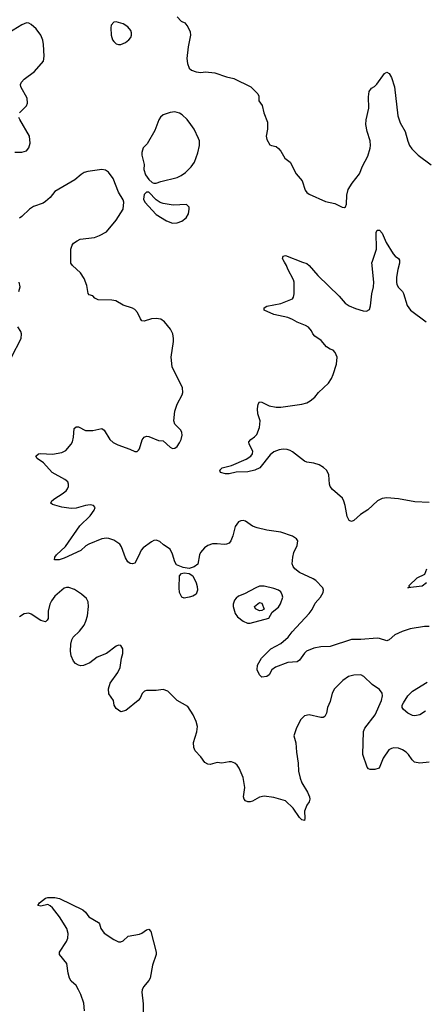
# Model space of a CAD drawing. Header units: inches. Extents: x 1449094 to 1618372, y 389908 to 534307.
# Tile 168 of 256: x 1523532 to 1526978, y 413686 to 422061. Entities that reach past the tile are written whole.
import ezdxf

# ---------------------------------------------------------------- set-up
doc = ezdxf.new("R2010")
doc.units = ezdxf.units.IN
doc.header["$MEASUREMENT"] = 0
doc.layers.add('B5421', color=7, linetype='Continuous')
doc.layers.add('B5422', color=7, linetype='Continuous')

msp = doc.modelspace()

# ---------------------------------------------------------------- linework, layer by layer
at = {"layer": 'B5421', "color": 5}
for points, elevation in [([(1527010, 416899.7), (1526970, 416900.5), (1526850, 416880.8), (1526781.9, 416858.1), (1526719.3, 416830), (1526670, 416785.6), (1526650, 416777.6), (1526590, 416798.7), (1526570, 416801.3), (1526430, 416788.4), (1526350, 416789.7), (1526170, 416731), (1526090, 416726.3), (1526030, 416715.6), (1525967.7, 416690), (1525950, 416674.5), (1525910, 416614.5), (1525890, 416600.7), (1525810, 416594), (1525704.9, 416555.1), (1525674.8, 416530), (1525650, 416488.7), (1525630, 416475.3), (1525590, 416468), (1525569.1, 416489.1), (1525549, 416530), (1525553.2, 416570), (1525586.6, 416630), (1525666, 416710), (1525750, 416754.9), (1525811.2, 416808.8), (1525845.4, 416854.6), (1525992.4, 417010), (1526015.4, 417044.6), (1526041.6, 417098.4), (1526088, 417150), (1526109.6, 417190), (1526112.3, 417210), (1526107, 417230), (1526046.6, 417290), (1526025.7, 417305.7), (1525910, 417358.9), (1525869.6, 417390), (1525855.1, 417410), (1525846.8, 417433.2), (1525852.7, 417490), (1525861.2, 417530), (1525889, 417590), (1525895.3, 417630), (1525884.7, 417644.7), (1525849.4, 417669.4), (1525750, 417702.9), (1525630, 417719.5), (1525550, 417739.3), (1525510, 417753.2), (1525450, 417796), (1525430, 417802.7), (1525410, 417799.3), (1525390, 417789.2), (1525362, 417750), (1525342, 417670), (1525324.9, 417630), (1525310.3, 417609.7), (1525290, 417599.5), (1525270, 417597), (1525210, 417604.5), (1525170, 417602.9), (1525130, 417589.6), (1525103, 417570), (1525068.5, 417530), (1525059.5, 417510), (1525045.3, 417430), (1525013.7, 417406.3), (1524970, 417393.8), (1524920.7, 417400.7), (1524863.9, 417423.9), (1524849, 417449), (1524830, 417516), (1524810, 417558.4), (1524754.7, 417594.7), (1524723, 417623), (1524690, 417633.6), (1524670, 417631.6), (1524650, 417620.7), (1524579.3, 417570), (1524563.1, 417550), (1524541.8, 417498.2), (1524510, 417439), (1524490, 417432.3), (1524470, 417435.1), (1524449.6, 417450), (1524430, 417485.2), (1524397.4, 417577.4), (1524381.3, 417601.3), (1524330, 417635.6), (1524290, 417649.7), (1524270, 417652), (1524230, 417646.4), (1524119.3, 417600.7), (1524094.4, 417585.6), (1524050, 417547.8), (1523910, 417482.6), (1523866.3, 417466.3), (1523827.6, 417467.6), (1523829.5, 417490), (1523844.5, 417510), (1523919.3, 417580.7), (1524042.9, 417757.1), (1524130, 417840.7), (1524163.7, 417890), (1524172, 417912), (1524158, 417930), (1524130, 417935.1), (1524090, 417929.6), (1524012.5, 417907.5), (1523970, 417903.7), (1523890, 417916.2), (1523810, 417939), (1523795.3, 417950), (1523805.2, 417970), (1523829.3, 417990), (1523892.5, 418027.5), (1523924.9, 418055.1), (1523938, 418070), (1523946.6, 418090), (1523946.6, 418110), (1523939.3, 418130), (1523916, 418150), (1523807.6, 418210), (1523732.7, 418292.7), (1523679, 418330), (1523668.7, 418350), (1523692, 418368), (1523707.8, 418372.2), (1523810, 418366.7), (1523890, 418380.3), (1523923.1, 418396.9), (1523969.6, 418450), (1523979.6, 418470), (1523989.6, 418510), (1523994.5, 418585.5), (1524010, 418599.3), (1524030, 418599.3), (1524090, 418568.4), (1524151.7, 418568.3), (1524230, 418582.8), (1524250, 418571), (1524297.3, 418490), (1524325.1, 418465.1), (1524363.9, 418443.9), (1524468, 418408), (1524510, 418387.7), (1524530, 418387.7), (1524541.5, 418398.5), (1524550, 418412), (1524572.5, 418487.5), (1524589.5, 418510.5), (1524610, 418518.8), (1524630, 418514.8), (1524710, 418482.8), (1524750, 418478.8), (1524810, 418425.5), (1524830, 418413.4), (1524850, 418416.3), (1524870, 418430.8), (1524890, 418461), (1524904.5, 418490), (1524911.8, 418528.2), (1524909.4, 418550), (1524900.9, 418570), (1524850, 418622), (1524841.2, 418650), (1524850, 418732), (1524869.6, 418790.4), (1524912, 418870), (1524916.2, 418890), (1524914, 418930), (1524826, 419110), (1524818, 419190), (1524837.2, 419322.8), (1524838.4, 419350), (1524831.6, 419390), (1524811.8, 419430), (1524760.7, 419490), (1524730, 419513.6), (1524690, 419520.5), (1524650, 419515.6), (1524590, 419496), (1524570, 419499), (1524557, 419517), (1524531.7, 419571.7), (1524510, 419595.3), (1524490, 419609), (1524410, 419633.2), (1524348, 419670), (1524315.3, 419675.3), (1524199, 419679), (1524170, 419694), (1524151.8, 419711.8), (1524122, 419722), (1524112.7, 419732.7), (1524101, 419801), (1524079.3, 419859.3), (1524047.6, 419907.6), (1523979, 419970), (1523965.2, 419990), (1523965.3, 420000)], 660), ([(1527010, 417955.1), (1526890, 417959.5), (1526750, 417986.6), (1526650, 417995.1), (1526610, 417989.2), (1526570.5, 417969.5), (1526488.4, 417891.6), (1526427.6, 417852.4), (1526370, 417802.7), (1526350, 417793.2), (1526330, 417802.7), (1526314.5, 417834.5), (1526297.4, 417930), (1526286.6, 417966.6), (1526272.9, 417992.9), (1526190, 418066), (1526169.4, 418090), (1526162.9, 418110), (1526158.3, 418190), (1526150.8, 418210.8), (1526136.9, 418230), (1526113.2, 418253.2), (1526074.9, 418274.9), (1526031.9, 418288.1), (1525970, 418298.3), (1525950, 418306.6), (1525850, 418385.1), (1525830, 418397.2), (1525804.8, 418404.8), (1525770, 418408), (1525736, 418404), (1525690, 418385.7), (1525660.6, 418359.4), (1525570.6, 418250), (1525530, 418229.4), (1525470, 418215.3), (1525370, 418214), (1525310, 418197.4), (1525278.9, 418198.9), (1525238, 418210), (1525233.2, 418230), (1525252.7, 418250), (1525330.9, 418269.1), (1525456.1, 418323.9), (1525494.7, 418350), (1525509.7, 418370), (1525512.6, 418392.6), (1525480.9, 418450), (1525479.3, 418470), (1525494, 418490), (1525527.6, 418512.4), (1525545.8, 418534.2), (1525567.7, 418592.3), (1525574, 418650), (1525556, 418710), (1525552.7, 418750), (1525557.2, 418790), (1525569.4, 418810.6), (1525590, 418806.8), (1525650, 418777.1), (1525710, 418765.5), (1525750, 418766), (1525930, 418791.7), (1525970, 418802), (1526000.6, 418819.4), (1526038, 418850), (1526070, 418890.7), (1526155.1, 418970), (1526180.9, 419010), (1526195.9, 419044.1), (1526222, 419130), (1526229.4, 419190), (1526213.2, 419230), (1526194, 419250), (1526170, 419259.3), (1526139.5, 419279.5), (1526092.9, 419332.9), (1526039.3, 419370), (1526020.9, 419390), (1526010, 419414), (1525985.4, 419445.4), (1525960.1, 419460.1), (1525888.2, 419488.2), (1525850, 419512.3), (1525810, 419529.3), (1525690, 419554), (1525608, 419590), (1525608, 419610), (1525630, 419624.7), (1525750, 419647.3), (1525850, 419686.8), (1525858.6, 419701.4), (1525864, 419730), (1525862.7, 419830), (1525858, 419850), (1525810, 419938), (1525799, 419970), (1525780.9, 420000)], 640), ([(1525935.1, 420000), (1525970, 419986.8), (1525990, 419971), (1526065.1, 419885.1), (1526247.3, 419710), (1526298, 419650), (1526330, 419627.4), (1526385.6, 419605.6), (1526450, 419585.3), (1526476.9, 419583.1), (1526502.9, 419597.1), (1526513.4, 419626.6), (1526523.7, 419730), (1526537.6, 419790), (1526540.5, 419830), (1526523.8, 419996.2), (1526525.1, 420000)], 640), ([(1526758.3, 420000), (1526758.8, 419990), (1526744.1, 419935.9), (1526734, 419870), (1526732.4, 419830), (1526736.4, 419810), (1526750, 419782.8), (1526784, 419750), (1526793.8, 419733.8), (1526824, 419630), (1526853.4, 419590), (1526984.9, 419490)], 640), ([(1523524.5, 419750), (1523534.5, 419790), (1523526.6, 419830)], 680), ([(1523462.4, 419190), (1523543.7, 419350), (1523547, 419390), (1523540.9, 419410), (1523515.1, 419450)], 680), ([(1526988.1, 417271.9), (1526950, 417244.4), (1526829.2, 417230), (1526846, 417234), (1526840.9, 417240.9), (1526842, 417250), (1526910, 417314), (1526973.8, 417346.2), (1526991.6, 417390)], 640), ([(1527010, 415745.7), (1526930, 415737.8), (1526885.7, 415745.7), (1526865.3, 415765.3), (1526836.2, 415810), (1526814, 415830), (1526784.5, 415850), (1526750, 415864.4), (1526710, 415868.3), (1526690, 415863.5), (1526669.3, 415850.7), (1526621, 415779), (1526585.5, 415694.5), (1526550, 415682.9), (1526510, 415682.9), (1526494, 415690), (1526484.4, 415704.4), (1526447.4, 415810), (1526453.1, 416006.9), (1526464.6, 416035.4), (1526550.9, 416150), (1526606.9, 416270), (1526613, 416310), (1526610, 416334), (1526590, 416364.5), (1526525.3, 416405.3), (1526455.6, 416475.6), (1526430, 416487.6), (1526370, 416484.7), (1526325.5, 416474.5), (1526278, 416442), (1526206, 416370), (1526186.1, 416333.9), (1526170, 416262), (1526148, 416210), (1526137.6, 416162.4), (1526124.9, 416135.1), (1526110, 416126), (1526090, 416126.6), (1525990, 416149.6), (1525950, 416139.6), (1525919.1, 416110), (1525882, 416038), (1525861.6, 415970), (1525876.4, 415910), (1525882.3, 415830), (1525898.2, 415738.2), (1525900.9, 415670), (1525914, 415610), (1525929, 415570), (1525977.3, 415490), (1525993.4, 415450), (1525996.4, 415430), (1525990.7, 415410), (1525970, 415379), (1525952.7, 415330), (1525955.5, 415270), (1525950, 415249), (1525930, 415256), (1525910, 415275.1), (1525855.8, 415355.8), (1525790, 415416.9), (1525770, 415424.2), (1525690, 415444.7), (1525610, 415455.6), (1525570, 415449.6), (1525510, 415415.6), (1525490, 415409.6), (1525470, 415407.8), (1525450, 415418), (1525438, 415430), (1525431.8, 415450), (1525445.7, 415530), (1525430, 415615.3), (1525395.6, 415695.6), (1525379.6, 415719.6), (1525358.4, 415738.4), (1525330, 415749.4), (1525310, 415749.5), (1525250, 415738), (1525210, 415742.7), (1525150, 415726.6), (1525130, 415729.3), (1525104.2, 415744.2), (1525070, 415792.7), (1525022.6, 415842.6), (1525011.6, 415870), (1525007.8, 415912.2), (1525036.6, 416003.4), (1525042.7, 416050), (1525031.7, 416091.7), (1525005.6, 416150), (1524959.2, 416219.2), (1524869.2, 416270), (1524790, 416349), (1524750, 416364), (1524690, 416356.2), (1524610, 416357), (1524590.5, 416349.5), (1524570.8, 416330), (1524554, 416290), (1524537.3, 416270), (1524434, 416186), (1524390, 416175.1), (1524350, 416201.2), (1524335.1, 416230), (1524329, 416270), (1524290, 416328), (1524285.6, 416370), (1524301.3, 416418.7), (1524366.3, 416510), (1524384.7, 416550), (1524396, 416630), (1524408.7, 416670), (1524408, 416710), (1524390, 416738), (1524370, 416742), (1524350, 416734), (1524268.7, 416671.3), (1524190, 416638.4), (1524126, 416590), (1524072.5, 416567.5), (1524050, 416564.5), (1524030, 416572.3), (1524006.5, 416586.5), (1523990, 416605.2), (1523969.7, 416649.6), (1523964.2, 416690), (1523965.6, 416750), (1523973.4, 416786.6), (1523986.6, 416810), (1524040.4, 416859.6), (1524078, 416910), (1524094.1, 416945.9), (1524106.6, 416990), (1524116.3, 417070), (1524113.3, 417110), (1524099.1, 417139.1), (1524056.2, 417176.2), (1523995.9, 417215.9), (1523950, 417232.8), (1523930, 417233), (1523910, 417226.3), (1523830, 417158.4), (1523801.1, 417118.9), (1523787, 417090), (1523773.4, 417030), (1523772.1, 416967.9), (1523766, 416954), (1523750, 416939.3), (1523710, 416949.6), (1523630, 417004.5), (1523610, 417012), (1523570, 417007.3), (1523530, 416983.6)], 680), ([(1526979.9, 416180.1), (1526930, 416149), (1526890, 416139.3), (1526870, 416142.7), (1526830, 416162.7), (1526793.4, 416193.4), (1526780.9, 416210), (1526782.4, 416230), (1526791.3, 416250), (1526829.8, 416310), (1526870, 416350.2), (1526992.6, 416427.4)], 660), ([(1524081.2, 413630), (1524075.8, 413695.8), (1524051, 413770), (1524030.7, 413810.7), (1524010, 413845.1), (1523970, 413884.2), (1523955.1, 413910), (1523943.5, 413950), (1523933, 414033), (1523869.6, 414110), (1523869.4, 414130), (1523930, 414220.7), (1523940.5, 414250), (1523944.7, 414290), (1523933.3, 414330), (1523870, 414429.5), (1523810, 414505.6), (1523790, 414522.9), (1523770, 414535.1), (1523710, 414520.9), (1523686.6, 414526.6), (1523699, 414550), (1523749.5, 414590.5), (1523770, 414596.3), (1523830, 414596.3), (1523870, 414586.7), (1524067.7, 414490), (1524090.4, 414470), (1524118.8, 414430), (1524200.9, 414380.9), (1524210.6, 414370), (1524221.6, 414330), (1524250, 414290.5), (1524330, 414236.3), (1524370, 414217.3), (1524390, 414217.3), (1524410, 414227.3), (1524453, 414267), (1524550, 414282.4), (1524570, 414290.4), (1524610, 414320.7), (1524630, 414326), (1524644.9, 414304.9), (1524691.6, 414130), (1524690.9, 414109.1), (1524659.7, 414020.3), (1524640.3, 413910), (1524630, 413889.5), (1524584.7, 413835.3), (1524571.3, 413810), (1524567.8, 413790), (1524580.1, 413690), (1524580.9, 413570)], 680)]:
    msp.add_lwpolyline(points, dxfattribs=dict(at, elevation=elevation))
for points, elevation in [([(1524930, 417140.9), (1524910, 417149.2), (1524889.8, 417190), (1524886.2, 417230), (1524889.7, 417330), (1524906.6, 417350), (1524930, 417357.4), (1524971.7, 417351.7), (1525003.8, 417330), (1525030.6, 417270), (1525038.8, 417238.8), (1525041.6, 417210), (1525030, 417174), (1525003.4, 417156.6), (1524970, 417149.6)], 660), ([(1525610, 417242.2), (1525570, 417241.7), (1525537.3, 417230), (1525440.9, 417179.1), (1525390, 417158), (1525370, 417141.2), (1525356.7, 417123.3), (1525345.5, 417090), (1525345.5, 417070), (1525363, 417010), (1525382.9, 416982.9), (1525430, 416944), (1525468.1, 416928.1), (1525490, 416928), (1525649, 416970), (1525678, 417022), (1525730, 417065.5), (1525748.3, 417091.7), (1525766, 417150), (1525763, 417170), (1525750, 417194.3), (1525729.4, 417210), (1525690, 417223.9)], 680), ([(1525570, 417034), (1525535.3, 417050), (1525525.2, 417070), (1525570, 417104.7), (1525590, 417098), (1525610, 417048), (1525590, 417035.3)], 680)]:
    msp.add_lwpolyline(points, close=True, dxfattribs=dict(at, elevation=elevation))
at = {"layer": 'B5422', "color": 5}
for points, elevation in [([(1523529.2, 421270), (1523589, 421330), (1523597.2, 421350), (1523593.8, 421393.8), (1523542, 421490), (1523539.5, 421510), (1523547, 421530), (1523570, 421554.9), (1523658.4, 421621.6), (1523734.2, 421710), (1523738.4, 421750), (1523733.2, 421850), (1523726.8, 421886.8), (1523710.6, 421930.6), (1523670, 421984.2), (1523630, 422020.7), (1523610, 422031.8), (1523590, 422033.6), (1523550, 422016.9), (1523438, 421950)], 660), ([(1524870, 422086), (1524904.7, 422050), (1524934, 422034), (1524961.4, 422001.4), (1524978.5, 421958.5), (1524984, 421930), (1524961.6, 421830), (1524951, 421731), (1524958, 421690), (1524972, 421650), (1524990, 421632), (1525030, 421618), (1525070, 421612), (1525110, 421618), (1525189.3, 421610.7), (1525290, 421574), (1525350, 421562), (1525494, 421490), (1525554, 421430), (1525562, 421410), (1525564.7, 421370), (1525590.6, 421330.6), (1525606, 421270), (1525636.3, 421190), (1525636.3, 421130), (1525626.8, 421070), (1525630, 421042), (1525658, 420998), (1525670.9, 420990.9), (1525710, 420982.8), (1525730, 420966.8), (1525750, 420942.8), (1525784.4, 420884.4), (1525830.8, 420850), (1525880.7, 420750), (1525930.3, 420690.3), (1525957.3, 420610), (1525970, 420591), (1525990, 420577.3), (1526130, 420516), (1526210, 420499.1), (1526270, 420466), (1526290, 420463), (1526299.3, 420470), (1526307.3, 420492.7), (1526311.2, 420570), (1526323.7, 420616.3), (1526355.1, 420670), (1526419.8, 420750), (1526444.1, 420815.9), (1526490, 420901.3), (1526508, 420967.9), (1526511.2, 420990), (1526508.5, 421030), (1526483.2, 421110), (1526472.8, 421170), (1526475.9, 421210), (1526497.6, 421310), (1526494.8, 421405.2), (1526501.2, 421450), (1526522, 421478), (1526546.8, 421493.2), (1526566.8, 421513.2), (1526630, 421604.7), (1526650, 421616), (1526670, 421604.7), (1526690.6, 421570), (1526717, 421490), (1526743.4, 421243.4), (1526764.9, 421185), (1526806, 421110), (1526828.5, 421028.5), (1526844, 420990), (1526862.8, 420962.8), (1526916, 420910), (1527027, 420827)], 660), ([(1523490, 420934), (1523550, 420935.5), (1523590, 420947.3), (1523609.2, 420970), (1523616, 420990), (1523619.3, 421010), (1523614, 421070), (1523532.5, 421212.5), (1523525.2, 421230)], 660), ([(1523965.3, 420000), (1523966.6, 420110), (1523977.5, 420142.5), (1523990, 420161), (1524018.6, 420181.4), (1524046.3, 420193.7), (1524166, 420210), (1524210, 420226), (1524270, 420258), (1524350, 420354.8), (1524409.2, 420450), (1524416, 420510), (1524410, 420528), (1524370, 420595.3), (1524327, 420710), (1524285.3, 420765.3), (1524261, 420781), (1524230, 420787.6), (1524110.4, 420769.6), (1524079.3, 420760.7), (1524054.6, 420745.4), (1524000.9, 420699.1), (1523830, 420599.5), (1523790.5, 420550), (1523750, 420514), (1523730, 420501.6), (1523650, 420471.8), (1523614, 420450), (1523550, 420386), (1523530, 420372.3)], 660), ([(1526525.1, 420000), (1526563, 420110), (1526560.9, 420250), (1526570, 420271.3), (1526590, 420271), (1526610, 420244.7), (1526646.4, 420166.4), (1526706, 420070), (1526721, 420050), (1526751.3, 420030), (1526757.3, 420017.3), (1526758.3, 420000)], 640), ([(1525780.9, 420000), (1525770, 420018), (1525765.2, 420030), (1525770, 420051.3), (1525790, 420054.8), (1525935.1, 420000)], 640)]:
    msp.add_lwpolyline(points, dxfattribs=dict(at, elevation=elevation))
at = {"layer": 'B5422', "color": 5, "elevation": 660}
for points in [[(1524350, 422043.7), (1524330, 422039.3), (1524310, 422015.3), (1524306.6, 421993.4), (1524308.4, 421930), (1524320.5, 421890), (1524330, 421874.8), (1524350, 421857.3), (1524370, 421850.6), (1524390.8, 421850.8), (1524430, 421867.7), (1524459.3, 421890), (1524475.1, 421910), (1524482, 421930), (1524482, 421950), (1524474.5, 421970), (1524450, 421999.5), (1524410, 422025.1)], [(1524850, 421278), (1524810, 421272.3), (1524750, 421252.3), (1524728.5, 421231.5), (1524714, 421210), (1524679.9, 421120.1), (1524613.8, 421006.2), (1524580.7, 420970), (1524568.4, 420931.6), (1524568.6, 420908.6), (1524587.7, 420830), (1524587.5, 420787.5), (1524601.4, 420741.4), (1524630, 420702), (1524656.9, 420676.9), (1524670, 420671.3), (1524690, 420671.3), (1524730, 420684.9), (1524870, 420720.4), (1524904.4, 420735.6), (1524939.5, 420760.5), (1524989.8, 420810.2), (1525017.6, 420850), (1525044.2, 420930), (1525058.4, 420990), (1525058, 421030), (1525051.8, 421051.8), (1525013.2, 421130), (1524986, 421170), (1524953, 421213), (1524911.5, 421251.5), (1524890, 421266)], [(1524630, 420595.3), (1524610, 420594), (1524590, 420575.3), (1524584.5, 420535.5), (1524594, 420510), (1524690, 420404), (1524778, 420350), (1524829.1, 420330.9), (1524870, 420333.4), (1524910, 420347.7), (1524945.4, 420374.6), (1524966, 420410), (1524972, 420450), (1524970, 420466), (1524950, 420488.7), (1524835.2, 420484.8), (1524750, 420498), (1524725.6, 420505.6), (1524689.6, 420529.6)]]:
    msp.add_lwpolyline(points, close=True, dxfattribs=at)

doc.saveas('drawing.dxf')
